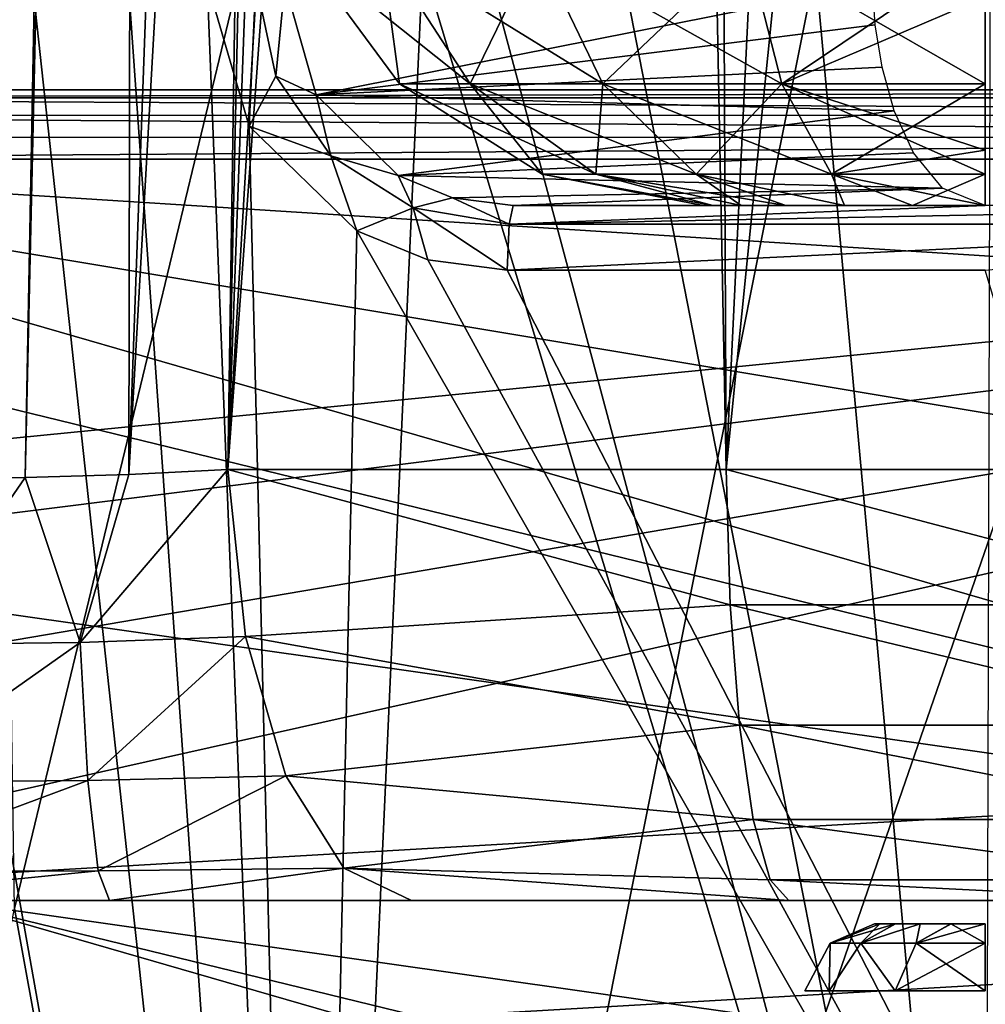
# Model space of a CAD drawing. Header units: millimetres. Extents: x -65 to 65, y -60 to 48.
# Tile 73 of 110: x -4.17 to 0, y 16.55 to 20.8. Entities that reach past the tile are written whole.
import ezdxf

# ---------------------------------------------------------------- set-up
doc = ezdxf.new("R2010")
doc.units = ezdxf.units.MM
doc.header["$LTSCALE"] = 101.851852
for name, color, linetype in [('1', 7, 'CONTINUOUS'), ('123', 7, 'CONTINUOUS'), ('214', 7, 'CONTINUOUS'), ('215', 7, 'CONTINUOUS'), ('291', 7, 'CONTINUOUS'), ('292', 7, 'CONTINUOUS'), ('294', 7, 'CONTINUOUS'), ('299', 7, 'CONTINUOUS'), ('3', 7, 'CONTINUOUS'), ('307', 7, 'CONTINUOUS'), ('310', 7, 'CONTINUOUS'), ('32', 7, 'CONTINUOUS'), ('34', 7, 'CONTINUOUS'), ('349', 7, 'CONTINUOUS'), ('35', 7, 'CONTINUOUS'), ('355', 7, 'CONTINUOUS'), ('46', 7, 'CONTINUOUS'), ('5', 7, 'CONTINUOUS'), ('67', 7, 'CONTINUOUS'), ('69', 7, 'CONTINUOUS'), ('77', 7, 'CONTINUOUS')]:
    doc.layers.add(name, color=color, linetype=linetype)

msp = doc.modelspace()

# ---------------------------------------------------------------- linework, layer by layer
at = {"layer": '1', "color": 7, "linetype": 'Continuous', "true_color": 0xe0f2ff}
for points in [[(-2.0389, 20, 23.2229), (0, 20, 23.3122), (0, 20, 14.2899), (-2.0389, 20, 23.2229)], [(-1.2177, 20, 0), (-1.1762, 20, 0.3152), (-1.1762, 20, -0.3152), (-1.2177, 20, 0)], [(-1.1762, 20, -0.3152), (-1.0545, 20, 0.6088), (-1.0545, 20, -0.6088), (-1.1762, 20, -0.3152)], [(-1.1762, 20, 0.3152), (-1.0545, 20, 0.6088), (-1.1762, 20, -0.3152), (-1.1762, 20, 0.3152)], [(-1.0545, 20, -0.6088), (-0.861, 20, 0.8611), (-0.861, 20, -0.8611), (-1.0545, 20, -0.6088)], [(-1.0545, 20, 0.6088), (-0.861, 20, 0.8611), (-1.0545, 20, -0.6088), (-1.0545, 20, 0.6088)], [(-0.861, 20, -0.8611), (-0.6087, 20, 1.0546), (-0.6087, 20, -1.0546), (-0.861, 20, -0.8611)], [(-0.861, 20, 0.8611), (-0.6087, 20, 1.0546), (-0.861, 20, -0.8611), (-0.861, 20, 0.8611)], [(-0.6087, 20, -1.0546), (-0.3151, 20, 1.1762), (-0.3151, 20, -1.1762), (-0.6087, 20, -1.0546)], [(-0.6087, 20, 1.0546), (-0.3151, 20, 1.1762), (-0.6087, 20, -1.0546), (-0.6087, 20, 1.0546)], [(0, 20, 1.2177), (0, 20, -1.2177), (-0.3151, 20, -1.1762), (0, 20, 1.2177)], [(-0.3151, 20, 1.1762), (0, 20, 1.2177), (-0.3151, 20, -1.1762), (-0.3151, 20, 1.1762)]]:
    msp.add_3dface(points, dxfattribs=at)
at = {"layer": '123', "color": 7, "linetype": 'Continuous', "true_color": 0xe0f2ff}
for points in [[(-0.487, 20.9564, 11.9339), (-3.0249, 20.9564, 23.0533), (-2.8889, 20.4785, 23.1127), (-0.487, 20.9564, 11.9339)], [(-0.487, 20.9564, 11.9339), (-2.8889, 20.4785, 23.1127), (-0.4755, 20.7798, 11.9895), (-0.487, 20.9564, 11.9339)], [(-0.4755, 20.7798, 11.9895), (-2.8889, 20.4785, 23.1127), (-0.4461, 20.5971, 12.1315), (-0.4755, 20.7798, 11.9895)], [(-0.4461, 20.5971, 12.1315), (-2.8889, 20.4785, 23.1127), (-0.3931, 20.4088, 12.388), (-0.4461, 20.5971, 12.1315)], [(-2.8889, 20.4785, 23.1127), (-2.5353, 20.1304, 23.1786), (-0.3931, 20.4088, 12.388), (-2.8889, 20.4785, 23.1127)], [(-0.3931, 20.4088, 12.388), (-2.5353, 20.1304, 23.1786), (-0.3097, 20.2278, 12.7916), (-0.3931, 20.4088, 12.388)], [(-0.3097, 20.2278, 12.7916), (-2.5353, 20.1304, 23.1786), (-0.185, 20.0748, 13.395), (-0.3097, 20.2278, 12.7916)], [(-2.5353, 20.1304, 23.1786), (-2.3005, 20.0341, 23.2049), (-0.185, 20.0748, 13.395), (-2.5353, 20.1304, 23.1786)], [(-2.3005, 20.0341, 23.2049), (-2.0389, 20, 23.2229), (-0.185, 20.0748, 13.395), (-2.3005, 20.0341, 23.2049)], [(-2.0389, 20, 23.2229), (0, 20, 14.2899), (-0.185, 20.0748, 13.395), (-2.0389, 20, 23.2229)]]:
    msp.add_3dface(points, dxfattribs=at)
at = {"layer": '214', "color": 7, "linetype": 'Continuous', "true_color": 0xe0f2ff}
for points in [[(-3.3599, 20.9644, 23.2828), (-3.1788, 20.3431, 23.3523), (-3.1494, 20.9665, 23.2342), (-3.3599, 20.9644, 23.2828)], [(-3.1494, 20.9665, 23.2342), (-3.1788, 20.3431, 23.3523), (-3.0632, 20.5581, 23.2792), (-3.1494, 20.9665, 23.2342)], [(-3.0249, 20.9564, 23.0533), (-3.1494, 20.9665, 23.2342), (-3.0632, 20.5581, 23.2792), (-3.0249, 20.9564, 23.0533)], [(-2.8889, 20.4785, 23.1127), (-3.0249, 20.9564, 23.0533), (-3.0632, 20.5581, 23.2792), (-2.8889, 20.4785, 23.1127)], [(-3.1788, 20.3431, 23.3523), (-2.8256, 20.2143, 23.3356), (-3.0632, 20.5581, 23.2792), (-3.1788, 20.3431, 23.3523)], [(-2.8256, 20.2143, 23.3356), (-2.8889, 20.4785, 23.1127), (-3.0632, 20.5581, 23.2792), (-2.8256, 20.2143, 23.3356)], [(-2.5353, 20.1304, 23.1786), (-2.8889, 20.4785, 23.1127), (-2.8256, 20.2143, 23.3356), (-2.5353, 20.1304, 23.1786)], [(-3.1788, 20.3431, 23.3523), (-2.7141, 19.8906, 23.4429), (-2.8256, 20.2143, 23.3356), (-3.1788, 20.3431, 23.3523)], [(-2.7141, 19.8906, 23.4429), (-2.4713, 19.99, 23.3893), (-2.8256, 20.2143, 23.3356), (-2.7141, 19.8906, 23.4429)], [(-2.4713, 19.99, 23.3893), (-2.5353, 20.1304, 23.1786), (-2.8256, 20.2143, 23.3356), (-2.4713, 19.99, 23.3893)], [(-2.3005, 20.0341, 23.2049), (-2.5353, 20.1304, 23.1786), (-2.4713, 19.99, 23.3893), (-2.3005, 20.0341, 23.2049)], [(-2.0568, 19.9195, 23.4266), (-2.3005, 20.0341, 23.2049), (-2.4713, 19.99, 23.3893), (-2.0568, 19.9195, 23.4266)], [(-2.0389, 20, 23.2229), (-2.3005, 20.0341, 23.2049), (-2.0568, 19.9195, 23.4266), (-2.0389, 20, 23.2229)], [(-2.7141, 19.8906, 23.4429), (-2.4067, 19.7654, 23.4854), (-2.4713, 19.99, 23.3893), (-2.7141, 19.8906, 23.4429)], [(-2.0651, 19.7211, 23.521), (-2.0568, 19.9195, 23.4266), (-2.4713, 19.99, 23.3893), (-2.0651, 19.7211, 23.521)], [(-2.4067, 19.7654, 23.4854), (-2.0651, 19.7211, 23.521), (-2.4713, 19.99, 23.3893), (-2.4067, 19.7654, 23.4854)]]:
    msp.add_3dface(points, dxfattribs=at)
at = {"layer": '215', "color": 7, "linetype": 'Continuous', "true_color": 0xe0f2ff}
for points in [[(2.0389, 20, 23.2229), (0, 20, 23.3122), (-2.0568, 19.9195, 23.4266), (2.0389, 20, 23.2229)], [(2.0389, 20, 23.2229), (-2.0568, 19.9195, 23.4266), (2.0568, 19.9195, 23.4266), (2.0389, 20, 23.2229)], [(0, 20, 23.3122), (-2.0389, 20, 23.2229), (-2.0568, 19.9195, 23.4266), (0, 20, 23.3122)], [(-2.0651, 19.7211, 23.521), (0, 19.7211, 23.6115), (2.0568, 19.9195, 23.4266), (-2.0651, 19.7211, 23.521)], [(-2.0568, 19.9195, 23.4266), (-2.0651, 19.7211, 23.521), (2.0568, 19.9195, 23.4266), (-2.0568, 19.9195, 23.4266)]]:
    msp.add_3dface(points, dxfattribs=at)
at = {"layer": '291', "linetype": 'Continuous'}
for points in [[(4.5, 17, -26.3), (4.7557, 18.3132, -26.3), (-6.5823, 20.2, -26.3), (4.5, 17, -26.3)], [(-5.4853, 19.4344, -26.3), (4.5, 17, -26.3), (-6.5823, 20.2, -26.3), (-5.4853, 19.4344, -26.3)], [(5.4853, 19.4344, -26.3), (6.5823, 20.2, -26.3), (-6.5823, 20.2, -26.3), (5.4853, 19.4344, -26.3)], [(4.7557, 18.3132, -26.3), (5.4853, 19.4344, -26.3), (-6.5823, 20.2, -26.3), (4.7557, 18.3132, -26.3)], [(-4.7557, 18.3132, -26.3), (4.5, 17, -26.3), (-5.4853, 19.4344, -26.3), (-4.7557, 18.3132, -26.3)], [(-4.5, 17, -26.3), (4.5, 17, -26.3), (-4.7557, 18.3132, -26.3), (-4.5, 17, -26.3)], [(-4.7557, 15.6868, -26.3), (6.5823, 13.8, -26.3), (-4.5, 17, -26.3), (-4.7557, 15.6868, -26.3)], [(4.7557, 15.6868, -26.3), (4.5, 17, -26.3), (-4.5, 17, -26.3), (4.7557, 15.6868, -26.3)], [(5.4853, 14.5656, -26.3), (4.7557, 15.6868, -26.3), (-4.5, 17, -26.3), (5.4853, 14.5656, -26.3)], [(6.5823, 13.8, -26.3), (5.4853, 14.5656, -26.3), (-4.5, 17, -26.3), (6.5823, 13.8, -26.3)]]:
    msp.add_3dface(points, dxfattribs=at)
at = {"layer": '292', "linetype": 'Continuous'}
for points in [[(8, 20.2, -28.1), (-7.6217, 18.6574, -28.1), (-8, 20.2, -28.1), (8, 20.2, -28.1)], [(-6.9401, 18.3291, -28.1), (-7.6217, 18.6574, -28.1), (8, 20.2, -28.1), (-6.9401, 18.3291, -28.1)], [(-6.4684, 17.7376, -28.1), (-6.9401, 18.3291, -28.1), (8, 20.2, -28.1), (-6.4684, 17.7376, -28.1)], [(-6.3, 17, -28.1), (-6.4684, 17.7376, -28.1), (8, 20.2, -28.1), (-6.3, 17, -28.1)], [(6.4684, 17.7376, -28.1), (-6.3, 17, -28.1), (8, 20.2, -28.1), (6.4684, 17.7376, -28.1)], [(6.3, 17, -28.1), (-6.3, 17, -28.1), (6.4684, 17.7376, -28.1), (6.3, 17, -28.1)], [(-6.4684, 16.2624, -28.1), (6.3, 17, -28.1), (-8, 13.8, -28.1), (-6.4684, 16.2624, -28.1)], [(6.3, 17, -28.1), (6.4684, 16.2624, -28.1), (-8, 13.8, -28.1), (6.3, 17, -28.1)], [(-6.4684, 16.2624, -28.1), (-6.3, 17, -28.1), (6.3, 17, -28.1), (-6.4684, 16.2624, -28.1)]]:
    msp.add_3dface(points, dxfattribs=at)
at = {"layer": '294', "linetype": 'Continuous'}
for points in [[(8, 20.5, -26.6), (-8, 20.5, -27.8), (-8, 20.5, -26.6), (8, 20.5, -26.6)], [(8, 20.5, -27.8), (-8, 20.5, -27.8), (8, 20.5, -26.6), (8, 20.5, -27.8)]]:
    msp.add_3dface(points, dxfattribs=at)
at = {"layer": '299', "linetype": 'Continuous'}
for points in [[(8, 20.5, -26.6), (-8, 20.5, -26.6), (-7.5101, 20.4655, -26.4604), (8, 20.5, -26.6)], [(7.5115, 20.4657, -26.4608), (8, 20.5, -26.6), (-7.5101, 20.4655, -26.4604), (7.5115, 20.4657, -26.4608)], [(7.1298, 20.3901, -26.3679), (7.5115, 20.4657, -26.4608), (-7.5101, 20.4655, -26.4604), (7.1298, 20.3901, -26.3679)], [(7.1298, 20.3901, -26.3679), (-7.5101, 20.4655, -26.4604), (-7.1247, 20.3888, -26.3669), (7.1298, 20.3901, -26.3679)], [(6.8205, 20.2953, -26.3155), (7.1298, 20.3901, -26.3679), (-7.1247, 20.3888, -26.3669), (6.8205, 20.2953, -26.3155)], [(6.8205, 20.2953, -26.3155), (-7.1247, 20.3888, -26.3669), (-6.818, 20.2944, -26.3152), (6.8205, 20.2953, -26.3155)], [(-6.5823, 20.2, -26.3), (6.8205, 20.2953, -26.3155), (-6.818, 20.2944, -26.3152), (-6.5823, 20.2, -26.3)], [(-6.5823, 20.2, -26.3), (6.5823, 20.2, -26.3), (6.8205, 20.2953, -26.3155), (-6.5823, 20.2, -26.3)]]:
    msp.add_3dface(points, dxfattribs=at)
at = {"layer": '3', "color": 7, "linetype": 'Continuous', "true_color": 0xe0f2ff}
for points in [[(-5.1155, 17, -5.5474), (-3.7814, 17, -5.4161), (-5.2657, 17, 18.9153), (-5.1155, 17, -5.5474)], [(-3.7814, 17, -5.4161), (-2.4786, 17, -5.7342), (-5.2657, 17, 18.9153), (-3.7814, 17, -5.4161)], [(-5.2657, 17, 18.9153), (-0.8487, 17, -6.189), (-0.0002, 17, 19.6346), (-5.2657, 17, 18.9153)], [(-2.4786, 17, -5.7342), (-0.8487, 17, -6.189), (-5.2657, 17, 18.9153), (-2.4786, 17, -5.7342)], [(-0.8487, 17, -6.189), (0.847, 17, -6.1893), (-0.0002, 17, 19.6346), (-0.8487, 17, -6.189)], [(3.7813, 17, -5.4161), (5.1152, 17, -5.5474), (-0.0002, 17, 19.6346), (3.7813, 17, -5.4161)], [(-0.0002, 17, 19.6346), (5.1152, 17, -5.5474), (5.2655, 17, 18.9154), (-0.0002, 17, 19.6346)], [(2.4787, 17, -5.7342), (3.7813, 17, -5.4161), (-0.0002, 17, 19.6346), (2.4787, 17, -5.7342)], [(0.847, 17, -6.1893), (2.4787, 17, -5.7342), (-0.0002, 17, 19.6346), (0.847, 17, -6.1893)]]:
    msp.add_3dface(points, dxfattribs=at)
at = {"layer": '307', "linetype": 'Continuous'}
for points in [[(-0.425, 17, -11.7361), (-13.8564, 17, -13), (-0.7361, 17, -11.425), (-0.425, 17, -11.7361)], [(13.8564, 17, -13), (-13.8564, 17, -13), (0, 17, -11.85), (13.8564, 17, -13)], [(-13.8564, 17, -13), (-2.5898, 17, 18.8227), (-0.85, 17, -11), (-13.8564, 17, -13)], [(-2.5898, 17, 18.8227), (-13.8564, 17, -13), (-8.7902, 17, 5.075), (-2.5898, 17, 18.8227)], [(-13.8564, 17, -13), (-0.85, 17, -11), (-0.7361, 17, -11.425), (-13.8564, 17, -13)], [(0, 17, -11.85), (-13.8564, 17, -13), (-0.425, 17, -11.7361), (0, 17, -11.85)], [(-8.6763, 17, 5.5), (-2.5898, 17, 18.8227), (-8.7902, 17, 5.075), (-8.6763, 17, 5.5)], [(-7.5766, 17, 17.424), (-2.5898, 17, 18.8227), (-8.6763, 17, 5.5), (-7.5766, 17, 17.424)], [(-2.5898, 17, 18.8227), (2.5897, 17, 18.8227), (-0.85, 17, -11), (-2.5898, 17, 18.8227)], [(-0.85, 17, -11), (2.5897, 17, 18.8227), (-0.7361, 17, -10.575), (-0.85, 17, -11)], [(-0.7361, 17, -10.575), (2.5897, 17, 18.8227), (-0.425, 17, -10.2639), (-0.7361, 17, -10.575)], [(-0.425, 17, -10.2639), (2.5897, 17, 18.8227), (0, 17, -10.15), (-0.425, 17, -10.2639)]]:
    msp.add_3dface(points, dxfattribs=at)
at = {"layer": '310', "linetype": 'Continuous'}
for points in [[(-13.8564, 17, -13), (13.8564, 17, -13), (-13.8564, 16, -13), (-13.8564, 17, -13)], [(13.8564, 17, -13), (13.8564, 16, -13), (-13.8564, 16, -13), (13.8564, 17, -13)]]:
    msp.add_3dface(points, dxfattribs=at)
at = {"layer": '32', "color": 7, "linetype": 'Continuous', "true_color": 0xe0f2ff}
for points in [[(-6.0439, 38.7023, 21.4394), (-6.5357, 30.2529, 21.9162), (-2.9282, 10.0376, 24.1161), (-6.0439, 38.7023, 21.4394)], [(-4.9567, 38.7023, 21.7166), (-6.0439, 38.7023, 21.4394), (-2.9282, 10.0376, 24.1161), (-4.9567, 38.7023, 21.7166)], [(-3.3599, 20.9644, 23.2828), (-4.9567, 38.7023, 21.7166), (-2.9282, 10.0376, 24.1161), (-3.3599, 20.9644, 23.2828)], [(-6.5357, 30.2529, 21.9162), (-7.0749, 20.9644, 22.4348), (-2.9282, 10.0376, 24.1161), (-6.5357, 30.2529, 21.9162)], [(-7.0749, 20.9644, 22.4348), (-7.2723, 20.3363, 22.4181), (-2.9282, 10.0376, 24.1161), (-7.0749, 20.9644, 22.4348)], [(-3.1788, 20.3431, 23.3523), (-3.3599, 20.9644, 23.2828), (-2.9282, 10.0376, 24.1161), (-3.1788, 20.3431, 23.3523)], [(-7.2723, 20.3363, 22.4181), (-7.7327, 19.8868, 22.297), (-2.9282, 10.0376, 24.1161), (-7.2723, 20.3363, 22.4181)], [(-2.7141, 19.8906, 23.4429), (-3.1788, 20.3431, 23.3523), (-2.9282, 10.0376, 24.1161), (-2.7141, 19.8906, 23.4429)], [(-7.7327, 19.8868, 22.297), (-8.0283, 19.7636, 22.2015), (-2.9282, 10.0376, 24.1161), (-7.7327, 19.8868, 22.297)], [(2.9282, 10.0376, 24.1161), (-2.7141, 19.8906, 23.4429), (-2.9282, 10.0376, 24.1161), (2.9282, 10.0376, 24.1161)], [(-2.4067, 19.7654, 23.4854), (-2.7141, 19.8906, 23.4429), (2.9282, 10.0376, 24.1161), (-2.4067, 19.7654, 23.4854)], [(-2.0651, 19.7211, 23.521), (-2.4067, 19.7654, 23.4854), (2.9282, 10.0376, 24.1161), (-2.0651, 19.7211, 23.521)], [(-8.0283, 19.7636, 22.2015), (-8.3448, 19.7211, 22.0877), (-2.9282, 10.0376, 24.1161), (-8.0283, 19.7636, 22.2015)], [(-2.9282, 10.0376, 24.1161), (-8.3448, 19.7211, 22.0877), (-8.6145, 10.0376, 22.7146), (-2.9282, 10.0376, 24.1161)], [(0, 19.7211, 23.6115), (-2.0651, 19.7211, 23.521), (2.9282, 10.0376, 24.1161), (0, 19.7211, 23.6115)]]:
    msp.add_3dface(points, dxfattribs=at)
at = {"layer": '34', "color": 7, "linetype": 'Continuous', "true_color": 0xe0f2ff}
for points in [[(-2.2492, 25.0258, -23.1289), (-4.1928, 16.9656, -23.4333), (-4.3303, 26.0568, -22.757), (-2.2492, 25.0258, -23.1289)], [(-4.1928, 16.9656, -23.4333), (-2.2492, 25.0258, -23.1289), (-2.9282, 10.0376, -24.1161), (-4.1928, 16.9656, -23.4333)], [(-0.0022, 24.6815, -23.2622), (2.251, 25.0264, -23.1287), (-2.9282, 10.0376, -24.1161), (-0.0022, 24.6815, -23.2622)], [(-2.9282, 10.0376, -24.1161), (2.251, 25.0264, -23.1287), (2.9282, 10.0376, -24.1161), (-2.9282, 10.0376, -24.1161)], [(-2.2492, 25.0258, -23.1289), (-0.0022, 24.6815, -23.2622), (-2.9282, 10.0376, -24.1161), (-2.2492, 25.0258, -23.1289)], [(-4.4876, 15.5249, -23.4819), (-4.1928, 16.9656, -23.4333), (-2.9282, 10.0376, -24.1161), (-4.4876, 15.5249, -23.4819)]]:
    msp.add_3dface(points, dxfattribs=at)
at = {"layer": '349', "color": 254, "linetype": 'Continuous', "true_color": 0xe3e3e3}
for points in [[(-0.4789, 16.9, -11.0002), (-0.4555, 16.9, -10.8523), (-0.4554, 16.9, -11.1481), (-0.4789, 16.9, -11.0002)], [(-0.4555, 16.9, -10.8523), (-0.3877, 16.9, -10.7189), (-0.4554, 16.9, -11.1481), (-0.4555, 16.9, -10.8523)], [(-0.4554, 16.9, -11.1481), (-0.3877, 16.9, -10.7189), (-0.3874, 16.9, -11.2814), (-0.4554, 16.9, -11.1481)], [(-0.3877, 16.9, -10.7189), (-0.2819, 16.9, -10.6129), (-0.3874, 16.9, -11.2814), (-0.3877, 16.9, -10.7189)], [(-0.3874, 16.9, -11.2814), (-0.2819, 16.9, -10.6129), (-0.2814, 16.9, -11.3874), (-0.3874, 16.9, -11.2814)], [(-0.2819, 16.9, -10.6129), (-0.1485, 16.9, -10.5447), (-0.2814, 16.9, -11.3874), (-0.2819, 16.9, -10.6129)], [(-0.2814, 16.9, -11.3874), (-0.1485, 16.9, -10.5447), (-0.1481, 16.9, -11.4554), (-0.2814, 16.9, -11.3874)], [(-0.1485, 16.9, -10.5447), (0, 16.9, -10.5211), (-0.1481, 16.9, -11.4554), (-0.1485, 16.9, -10.5447)], [(-0.1481, 16.9, -11.4554), (0, 16.9, -10.5211), (0, 16.9, -11.4789), (-0.1481, 16.9, -11.4554)]]:
    msp.add_3dface(points, dxfattribs=at)
at = {"layer": '35', "color": 7, "linetype": 'Continuous', "true_color": 0xe0f2ff}
for points in [[(-5.2589, 13, -19.6263), (0, 13, -20.3187), (-4.8484, 29.0419, -18.8649), (-5.2589, 13, -19.6263)], [(-4.8484, 29.0419, -18.8649), (0, 13, -20.3187), (-3.9885, 27.8977, -19.1265), (-4.8484, 29.0419, -18.8649)], [(-3.9885, 27.8977, -19.1265), (0, 13, -20.3187), (-2.7201, 26.9153, -19.3997), (-3.9885, 27.8977, -19.1265)], [(-2.7201, 26.9153, -19.3997), (0, 13, -20.3187), (-1.2183, 26.3325, -19.5821), (-2.7201, 26.9153, -19.3997)], [(-1.2183, 26.3325, -19.5821), (0, 13, -20.3187), (0.0363, 26.1956, -19.6271), (-1.2183, 26.3325, -19.5821)]]:
    msp.add_3dface(points, dxfattribs=at)
at = {"layer": '355', "color": 254, "linetype": 'Continuous', "true_color": 0xe3e3e3}
for points in [[(-0.4555, 16.9, -10.8523), (-0.4789, 16.9, -11.0002), (-0.67, 16.8158, -10.8471), (-0.4555, 16.9, -10.8523)], [(-0.67, 16.8158, -11.1529), (-0.3874, 16.9, -11.2814), (-0.5373, 16.8158, -11.4285), (-0.67, 16.8158, -11.1529)], [(-0.4554, 16.9, -11.1481), (-0.3874, 16.9, -11.2814), (-0.67, 16.8158, -11.1529), (-0.4554, 16.9, -11.1481)], [(-0.67, 16.8158, -10.8471), (-0.4789, 16.9, -11.0002), (-0.67, 16.8158, -11.1529), (-0.67, 16.8158, -10.8471)], [(-0.4789, 16.9, -11.0002), (-0.4554, 16.9, -11.1481), (-0.67, 16.8158, -11.1529), (-0.4789, 16.9, -11.0002)], [(-0.5373, 16.8158, -10.5715), (-0.4555, 16.9, -10.8523), (-0.67, 16.8158, -10.8471), (-0.5373, 16.8158, -10.5715)], [(-0.2819, 16.9, -10.6129), (-0.3877, 16.9, -10.7189), (-0.5373, 16.8158, -10.5715), (-0.2819, 16.9, -10.6129)], [(-0.2982, 16.8158, -10.3808), (-0.2819, 16.9, -10.6129), (-0.5373, 16.8158, -10.5715), (-0.2982, 16.8158, -10.3808)], [(-0.3877, 16.9, -10.7189), (-0.4555, 16.9, -10.8523), (-0.5373, 16.8158, -10.5715), (-0.3877, 16.9, -10.7189)], [(-0.5373, 16.8158, -11.4285), (-0.2814, 16.9, -11.3874), (-0.2982, 16.8158, -11.6192), (-0.5373, 16.8158, -11.4285)], [(-0.3874, 16.9, -11.2814), (-0.2814, 16.9, -11.3874), (-0.5373, 16.8158, -11.4285), (-0.3874, 16.9, -11.2814)], [(0, 16.9, -11.4789), (0, 16.8158, -11.6873), (-0.2982, 16.8158, -11.6192), (0, 16.9, -11.4789)], [(-0.1485, 16.9, -10.5447), (-0.2819, 16.9, -10.6129), (-0.2982, 16.8158, -10.3808), (-0.1485, 16.9, -10.5447)], [(0, 16.8158, -10.3127), (-0.1485, 16.9, -10.5447), (-0.2982, 16.8158, -10.3808), (0, 16.8158, -10.3127)], [(-0.1481, 16.9, -11.4554), (0, 16.9, -11.4789), (-0.2982, 16.8158, -11.6192), (-0.1481, 16.9, -11.4554)], [(-0.2814, 16.9, -11.3874), (-0.1481, 16.9, -11.4554), (-0.2982, 16.8158, -11.6192), (-0.2814, 16.9, -11.3874)], [(0, 16.9, -10.5211), (-0.1485, 16.9, -10.5447), (0, 16.8158, -10.3127), (0, 16.9, -10.5211)], [(-0.6744, 16.6105, -10.6107), (-0.67, 16.8158, -10.8471), (-0.7787, 16.6105, -11), (-0.6744, 16.6105, -10.6107)], [(-0.67, 16.8158, -10.8471), (-0.67, 16.8158, -11.1529), (-0.7787, 16.6105, -11), (-0.67, 16.8158, -10.8471)], [(-0.7787, 16.6105, -11), (-0.67, 16.8158, -11.1529), (-0.6744, 16.6105, -11.3893), (-0.7787, 16.6105, -11)], [(-0.67, 16.8158, -11.1529), (-0.5373, 16.8158, -11.4285), (-0.6744, 16.6105, -11.3893), (-0.67, 16.8158, -11.1529)], [(-0.6744, 16.6105, -11.3893), (-0.5373, 16.8158, -11.4285), (-0.3893, 16.6105, -11.6744), (-0.6744, 16.6105, -11.3893)], [(-0.3893, 16.6105, -10.3256), (-0.5373, 16.8158, -10.5715), (-0.6744, 16.6105, -10.6107), (-0.3893, 16.6105, -10.3256)], [(-0.5373, 16.8158, -10.5715), (-0.67, 16.8158, -10.8471), (-0.6744, 16.6105, -10.6107), (-0.5373, 16.8158, -10.5715)], [(-0.2982, 16.8158, -10.3808), (-0.5373, 16.8158, -10.5715), (-0.3893, 16.6105, -10.3256), (-0.2982, 16.8158, -10.3808)], [(-0.5373, 16.8158, -11.4285), (-0.2982, 16.8158, -11.6192), (-0.3893, 16.6105, -11.6744), (-0.5373, 16.8158, -11.4285)], [(0, 16.6105, -10.2213), (-0.2982, 16.8158, -10.3808), (-0.3893, 16.6105, -10.3256), (0, 16.6105, -10.2213)], [(-0.2982, 16.8158, -11.6192), (0, 16.8158, -11.6873), (-0.3893, 16.6105, -11.6744), (-0.2982, 16.8158, -11.6192)], [(0, 16.8158, -11.6873), (0, 16.6105, -11.7787), (-0.3893, 16.6105, -11.6744), (0, 16.8158, -11.6873)], [(0, 16.6105, -10.2213), (0, 16.8158, -10.3127), (-0.2982, 16.8158, -10.3808), (0, 16.6105, -10.2213)]]:
    msp.add_3dface(points, dxfattribs=at)
at = {"layer": '46', "color": 7, "linetype": 'Continuous', "true_color": 0xe0f2ff}
for points in [[(-2.9663, 21.1168, 0.523), (-2.5303, 20.5259, -0.4462), (-2.9663, 21.1168, -0.523), (-2.9663, 21.1168, 0.523)], [(-2.5303, 20.5259, -0.4462), (-2.2252, 20.5259, -1.2847), (-2.9663, 21.1168, -0.523), (-2.5303, 20.5259, -0.4462)], [(-2.6085, 21.1168, 1.506), (-2.5303, 20.5259, 0.4462), (-2.9663, 21.1168, 0.523), (-2.6085, 21.1168, 1.506)], [(-2.5303, 20.5259, 0.4462), (-2.5303, 20.5259, -0.4462), (-2.9663, 21.1168, 0.523), (-2.5303, 20.5259, 0.4462)], [(-2.9663, 21.1168, -0.523), (-2.2252, 20.5259, -1.2847), (-2.6085, 21.1168, -1.506), (-2.9663, 21.1168, -0.523)], [(-2.2252, 20.5259, -1.2847), (-1.6516, 20.5259, -1.9683), (-2.6085, 21.1168, -1.506), (-2.2252, 20.5259, -1.2847)], [(-2.2252, 20.5259, 1.2847), (-2.5303, 20.5259, 0.4462), (-2.6085, 21.1168, 1.506), (-2.2252, 20.5259, 1.2847)], [(-1.9361, 21.1168, 2.3074), (-2.2252, 20.5259, 1.2847), (-2.6085, 21.1168, 1.506), (-1.9361, 21.1168, 2.3074)], [(-2.6085, 21.1168, -1.506), (-1.6516, 20.5259, -1.9683), (-1.9361, 21.1168, -2.3074), (-2.6085, 21.1168, -1.506)], [(-1.6516, 20.5259, 1.9683), (-2.2252, 20.5259, 1.2847), (-1.9361, 21.1168, 2.3074), (-1.6516, 20.5259, 1.9683)], [(-1.6516, 20.5259, -1.9683), (-0.8788, 20.5259, -2.4144), (-1.9361, 21.1168, -2.3074), (-1.6516, 20.5259, -1.9683)], [(-1.9361, 21.1168, -2.3074), (-0.8788, 20.5259, -2.4144), (-1.0302, 21.1168, -2.8304), (-1.9361, 21.1168, -2.3074)], [(-1.0302, 21.1168, 2.8304), (-1.6516, 20.5259, 1.9683), (-1.9361, 21.1168, 2.3074), (-1.0302, 21.1168, 2.8304)], [(-0.8788, 20.5259, 2.4144), (-1.6516, 20.5259, 1.9683), (-1.0302, 21.1168, 2.8304), (-0.8788, 20.5259, 2.4144)], [(-0.8788, 20.5259, -2.4144), (0, 20.5259, -2.5694), (-1.0302, 21.1168, -2.8304), (-0.8788, 20.5259, -2.4144)], [(-1.0302, 21.1168, -2.8304), (0, 20.5259, -2.5694), (0, 20.901, -2.8886), (-1.0302, 21.1168, -2.8304)], [(0, 21.1168, 3.0121), (-0.8788, 20.5259, 2.4144), (-1.0302, 21.1168, 2.8304), (0, 21.1168, 3.0121)], [(0, 20.901, 2.8886), (-0.8788, 20.5259, 2.4144), (0, 21.1168, 3.0121), (0, 20.901, 2.8886)], [(0, 20.5259, 2.5694), (-0.8788, 20.5259, 2.4144), (0, 20.901, 2.8886), (0, 20.5259, 2.5694)], [(-2.5303, 20.5259, -0.4462), (-1.6823, 20.136, -0.9713), (-2.2252, 20.5259, -1.2847), (-2.5303, 20.5259, -0.4462)], [(-2.5303, 20.5259, 0.4462), (-1.913, 20.136, -0.3373), (-2.5303, 20.5259, -0.4462), (-2.5303, 20.5259, 0.4462)], [(-1.913, 20.136, -0.3373), (-1.6823, 20.136, -0.9713), (-2.5303, 20.5259, -0.4462), (-1.913, 20.136, -0.3373)], [(-2.2252, 20.5259, 1.2847), (-1.913, 20.136, 0.3373), (-2.5303, 20.5259, 0.4462), (-2.2252, 20.5259, 1.2847)], [(-1.913, 20.136, 0.3373), (-1.913, 20.136, -0.3373), (-2.5303, 20.5259, 0.4462), (-1.913, 20.136, 0.3373)], [(-1.6823, 20.136, -0.9713), (-1.2486, 20.136, -1.4881), (-2.2252, 20.5259, -1.2847), (-1.6823, 20.136, -0.9713)], [(-1.6516, 20.5259, 1.9683), (-1.6823, 20.136, 0.9713), (-2.2252, 20.5259, 1.2847), (-1.6516, 20.5259, 1.9683)], [(-1.6823, 20.136, 0.9713), (-1.913, 20.136, 0.3373), (-2.2252, 20.5259, 1.2847), (-1.6823, 20.136, 0.9713)], [(-2.2252, 20.5259, -1.2847), (-1.2486, 20.136, -1.4881), (-1.6516, 20.5259, -1.9683), (-2.2252, 20.5259, -1.2847)], [(-1.2486, 20.136, 1.4881), (-1.6823, 20.136, 0.9713), (-1.6516, 20.5259, 1.9683), (-1.2486, 20.136, 1.4881)], [(-0.8788, 20.5259, 2.4144), (-1.2486, 20.136, 1.4881), (-1.6516, 20.5259, 1.9683), (-0.8788, 20.5259, 2.4144)], [(-1.6516, 20.5259, -1.9683), (-0.6644, 20.136, -1.8254), (-0.8788, 20.5259, -2.4144), (-1.6516, 20.5259, -1.9683)], [(-1.2486, 20.136, -1.4881), (-0.6644, 20.136, -1.8254), (-1.6516, 20.5259, -1.9683), (-1.2486, 20.136, -1.4881)], [(-0.6644, 20.136, 1.8254), (-1.2486, 20.136, 1.4881), (-0.8788, 20.5259, 2.4144), (-0.6644, 20.136, 1.8254)], [(0, 20.5259, -2.5694), (-0.8788, 20.5259, -2.4144), (0, 20.2396, -2.1669), (0, 20.5259, -2.5694)], [(0, 20.5259, 2.5694), (-0.6644, 20.136, 1.8254), (-0.8788, 20.5259, 2.4144), (0, 20.5259, 2.5694)], [(-0.8788, 20.5259, -2.4144), (0, 20.136, -1.9425), (0, 20.2396, -2.1669), (-0.8788, 20.5259, -2.4144)], [(-0.6644, 20.136, -1.8254), (0, 20.136, -1.9425), (-0.8788, 20.5259, -2.4144), (-0.6644, 20.136, -1.8254)], [(0, 20.2396, 2.1669), (-0.6644, 20.136, 1.8254), (0, 20.5259, 2.5694), (0, 20.2396, 2.1669)], [(0, 20.136, 1.9425), (-0.6644, 20.136, 1.8254), (0, 20.2396, 2.1669), (0, 20.136, 1.9425)], [(-1.913, 20.136, 0.3373), (-1.2177, 20, 0), (-1.913, 20.136, -0.3373), (-1.913, 20.136, 0.3373)], [(-1.2177, 20, 0), (-1.1762, 20, -0.3152), (-1.913, 20.136, -0.3373), (-1.2177, 20, 0)], [(-1.6823, 20.136, 0.9713), (-1.1762, 20, 0.3152), (-1.913, 20.136, 0.3373), (-1.6823, 20.136, 0.9713)], [(-1.1762, 20, 0.3152), (-1.2177, 20, 0), (-1.913, 20.136, 0.3373), (-1.1762, 20, 0.3152)], [(-1.913, 20.136, -0.3373), (-1.1762, 20, -0.3152), (-1.6823, 20.136, -0.9713), (-1.913, 20.136, -0.3373)], [(-1.2486, 20.136, 1.4881), (-1.0545, 20, 0.6088), (-1.6823, 20.136, 0.9713), (-1.2486, 20.136, 1.4881)], [(-1.0545, 20, 0.6088), (-1.1762, 20, 0.3152), (-1.6823, 20.136, 0.9713), (-1.0545, 20, 0.6088)], [(-1.1762, 20, -0.3152), (-1.0545, 20, -0.6088), (-1.6823, 20.136, -0.9713), (-1.1762, 20, -0.3152)], [(-1.6823, 20.136, -0.9713), (-0.861, 20, -0.8611), (-1.2486, 20.136, -1.4881), (-1.6823, 20.136, -0.9713)], [(-1.0545, 20, -0.6088), (-0.861, 20, -0.8611), (-1.6823, 20.136, -0.9713), (-1.0545, 20, -0.6088)], [(-0.861, 20, 0.8611), (-1.0545, 20, 0.6088), (-1.2486, 20.136, 1.4881), (-0.861, 20, 0.8611)], [(-0.6644, 20.136, 1.8254), (-0.6087, 20, 1.0546), (-1.2486, 20.136, 1.4881), (-0.6644, 20.136, 1.8254)], [(-0.6087, 20, 1.0546), (-0.861, 20, 0.8611), (-1.2486, 20.136, 1.4881), (-0.6087, 20, 1.0546)], [(-1.2486, 20.136, -1.4881), (-0.6087, 20, -1.0546), (-0.6644, 20.136, -1.8254), (-1.2486, 20.136, -1.4881)], [(-0.861, 20, -0.8611), (-0.6087, 20, -1.0546), (-1.2486, 20.136, -1.4881), (-0.861, 20, -0.8611)], [(0, 20.136, 1.9425), (-0.3151, 20, 1.1762), (-0.6644, 20.136, 1.8254), (0, 20.136, 1.9425)], [(-0.3151, 20, 1.1762), (-0.6087, 20, 1.0546), (-0.6644, 20.136, 1.8254), (-0.3151, 20, 1.1762)], [(-0.6644, 20.136, -1.8254), (0, 20, -1.2177), (0, 20.136, -1.9425), (-0.6644, 20.136, -1.8254)], [(-0.3151, 20, -1.1762), (0, 20, -1.2177), (-0.6644, 20.136, -1.8254), (-0.3151, 20, -1.1762)], [(-0.6087, 20, -1.0546), (-0.3151, 20, -1.1762), (-0.6644, 20.136, -1.8254), (-0.6087, 20, -1.0546)], [(0, 20, 1.2177), (-0.3151, 20, 1.1762), (0, 20.136, 1.9425), (0, 20, 1.2177)]]:
    msp.add_3dface(points, dxfattribs=at)
at = {"layer": '5', "color": 7, "linetype": 'Continuous', "true_color": 0xe0f2ff}
for points in [[(-1.2238, 42.1395, -9.7937), (-1.1197, 18.8605, -8.1657), (-1.5744, 42.1035, -9.741), (-1.2238, 42.1395, -9.7937)], [(0, 42.1395, -9.8699), (-1.1197, 18.8605, -8.1657), (-1.2238, 42.1395, -9.7937), (0, 42.1395, -9.8699)], [(1.2238, 42.1395, -9.7937), (-1.1197, 18.8605, -8.1657), (0, 42.1395, -9.8699), (1.2238, 42.1395, -9.7937)], [(1.1175, 18.8605, -8.166), (-1.1197, 18.8605, -8.1657), (1.2238, 42.1395, -9.7937), (1.1175, 18.8605, -8.166)], [(-1.5744, 42.1035, -9.741), (-3.2703, 18.8605, -7.5655), (-1.8992, 41.9977, -9.6754), (-1.5744, 42.1035, -9.741)], [(-1.1197, 18.8605, -8.1657), (-3.2703, 18.8605, -7.5655), (-1.5744, 42.1035, -9.741), (-1.1197, 18.8605, -8.1657)], [(-1.8992, 41.9977, -9.6754), (-3.2703, 18.8605, -7.5655), (-2.4382, 41.5983, -9.5249), (-1.8992, 41.9977, -9.6754)], [(-2.4382, 41.5983, -9.5249), (-3.2703, 18.8605, -7.5655), (-2.7891, 40.9985, -9.3844), (-2.4382, 41.5983, -9.5249)], [(-2.7891, 40.9985, -9.3844), (-3.2703, 18.8605, -7.5655), (-3.1159, 29.1341, -8.4013), (-2.7891, 40.9985, -9.3844)]]:
    msp.add_3dface(points, dxfattribs=at)
at = {"layer": '67', "color": 7, "linetype": 'Continuous', "true_color": 0xe0f2ff}
for points in [[(-3.1952, 18.1403, -7.3917), (-3.2703, 18.8605, -7.5655), (-1.102, 18.2768, -8.0364), (-3.1952, 18.1403, -7.3917)], [(-3.2703, 18.8605, -7.5655), (-1.1197, 18.8605, -8.1657), (-1.102, 18.2768, -8.0364), (-3.2703, 18.8605, -7.5655)], [(-1.1197, 18.8605, -8.1657), (1.1175, 18.8605, -8.166), (1.0998, 18.2768, -8.0367), (-1.1197, 18.8605, -8.1657)], [(-1.102, 18.2768, -8.0364), (-1.1197, 18.8605, -8.1657), (1.0998, 18.2768, -8.0367), (-1.102, 18.2768, -8.0364)], [(-1.0616, 17.7577, -7.7419), (-3.1952, 18.1403, -7.3917), (-1.102, 18.2768, -8.0364), (-1.0616, 17.7577, -7.7419)], [(-1.0616, 17.7577, -7.7419), (-1.102, 18.2768, -8.0364), (1.0595, 17.7577, -7.7422), (-1.0616, 17.7577, -7.7419)], [(1.0595, 17.7577, -7.7422), (-1.102, 18.2768, -8.0364), (1.0998, 18.2768, -8.0367), (1.0595, 17.7577, -7.7422)], [(-3.0201, 17.5378, -6.9867), (-3.1952, 18.1403, -7.3917), (-1.0616, 17.7577, -7.7419), (-3.0201, 17.5378, -6.9867)], [(-1.0022, 17.3498, -7.3085), (-3.0201, 17.5378, -6.9867), (-1.0616, 17.7577, -7.7419), (-1.0022, 17.3498, -7.3085)], [(-1.0022, 17.3498, -7.3085), (-1.0616, 17.7577, -7.7419), (1.0002, 17.3498, -7.3088), (-1.0022, 17.3498, -7.3085)], [(1.0002, 17.3498, -7.3088), (-1.0616, 17.7577, -7.7419), (1.0595, 17.7577, -7.7422), (1.0002, 17.3498, -7.3088)], [(-2.7695, 17.1392, -6.407), (-3.0201, 17.5378, -6.9867), (-1.0022, 17.3498, -7.3085), (-2.7695, 17.1392, -6.407)], [(-0.929, 17.0894, -6.775), (-2.7695, 17.1392, -6.407), (-1.0022, 17.3498, -7.3085), (-0.929, 17.0894, -6.775)], [(0.9272, 17.0894, -6.7752), (-1.0022, 17.3498, -7.3085), (1.0002, 17.3498, -7.3088), (0.9272, 17.0894, -6.7752)], [(-0.929, 17.0894, -6.775), (-1.0022, 17.3498, -7.3085), (0.9272, 17.0894, -6.7752), (-0.929, 17.0894, -6.775)], [(-0.8487, 17, -6.189), (-2.4786, 17, -5.7342), (-2.7695, 17.1392, -6.407), (-0.8487, 17, -6.189)], [(-0.8487, 17, -6.189), (-2.7695, 17.1392, -6.407), (-0.929, 17.0894, -6.775), (-0.8487, 17, -6.189)], [(0.847, 17, -6.1893), (-0.8487, 17, -6.189), (-0.929, 17.0894, -6.775), (0.847, 17, -6.1893)], [(0.847, 17, -6.1893), (-0.929, 17.0894, -6.775), (0.9272, 17.0894, -6.7752), (0.847, 17, -6.1893)]]:
    msp.add_3dface(points, dxfattribs=at)
at = {"layer": '69', "color": 7, "linetype": 'Continuous', "true_color": 0xe0f2ff}
for points in [[(-4.3804, 40.3097, -9.3993), (-3.7382, 40.3075, -9.2148), (-4.5896, 18.8215, -7.4688), (-4.3804, 40.3097, -9.3993)], [(-4.5896, 18.8215, -7.4688), (-3.7382, 40.3075, -9.2148), (-4.1469, 18.826, -7.4002), (-4.5896, 18.8215, -7.4688)], [(-3.7382, 40.3075, -9.2148), (-3.6586, 40.3059, -9.2074), (-4.1469, 18.826, -7.4002), (-3.7382, 40.3075, -9.2148)], [(-4.1469, 18.826, -7.4002), (-3.6586, 40.3059, -9.2074), (-3.6989, 18.8392, -7.4332), (-4.1469, 18.826, -7.4002)], [(-3.6586, 40.3059, -9.2074), (-2.9193, 40.279, -9.292), (-3.6989, 18.8392, -7.4332), (-3.6586, 40.3059, -9.2074)], [(-2.9193, 40.279, -9.292), (-3.1159, 29.1341, -8.4013), (-3.6989, 18.8392, -7.4332), (-2.9193, 40.279, -9.292)], [(-3.1159, 29.1341, -8.4013), (-3.2703, 18.8605, -7.5655), (-3.6989, 18.8392, -7.4332), (-3.1159, 29.1341, -8.4013)]]:
    msp.add_3dface(points, dxfattribs=at)
at = {"layer": '77', "color": 7, "linetype": 'Continuous', "true_color": 0xe0f2ff}
for points in [[(-4.1469, 18.826, -7.4002), (-3.6989, 18.8392, -7.4332), (-3.9081, 18.1142, -7.2047), (-4.1469, 18.826, -7.4002)], [(-3.2703, 18.8605, -7.5655), (-3.1952, 18.1403, -7.3917), (-3.9081, 18.1142, -7.2047), (-3.2703, 18.8605, -7.5655)], [(-3.6989, 18.8392, -7.4332), (-3.2703, 18.8605, -7.5655), (-3.9081, 18.1142, -7.2047), (-3.6989, 18.8392, -7.4332)], [(-4.6435, 18.1052, -7.2727), (-4.1469, 18.826, -7.4002), (-3.9081, 18.1142, -7.2047), (-4.6435, 18.1052, -7.2727)], [(-4.5896, 18.8215, -7.4688), (-4.1469, 18.826, -7.4002), (-4.6435, 18.1052, -7.2727), (-4.5896, 18.8215, -7.4688)], [(-4.7631, 17.5114, -6.8358), (-3.9081, 18.1142, -7.2047), (-3.8762, 17.5182, -6.7559), (-4.7631, 17.5114, -6.8358)], [(-4.6435, 18.1052, -7.2727), (-3.9081, 18.1142, -7.2047), (-4.7631, 17.5114, -6.8358), (-4.6435, 18.1052, -7.2727)], [(-3.9081, 18.1142, -7.2047), (-3.1952, 18.1403, -7.3917), (-3.8762, 17.5182, -6.7559), (-3.9081, 18.1142, -7.2047)], [(-3.1952, 18.1403, -7.3917), (-3.0201, 17.5378, -6.9867), (-3.8762, 17.5182, -6.7559), (-3.1952, 18.1403, -7.3917)], [(-4.9319, 17.1252, -6.2193), (-4.7631, 17.5114, -6.8358), (-3.8762, 17.5182, -6.7559), (-4.9319, 17.1252, -6.2193)], [(-3.8311, 17.1287, -6.1202), (-4.9319, 17.1252, -6.2193), (-3.8762, 17.5182, -6.7559), (-3.8311, 17.1287, -6.1202)], [(-3.0201, 17.5378, -6.9867), (-3.8311, 17.1287, -6.1202), (-3.8762, 17.5182, -6.7559), (-3.0201, 17.5378, -6.9867)], [(-3.0201, 17.5378, -6.9867), (-2.7695, 17.1392, -6.407), (-3.8311, 17.1287, -6.1202), (-3.0201, 17.5378, -6.9867)], [(-2.7695, 17.1392, -6.407), (-3.7814, 17, -5.4161), (-3.8311, 17.1287, -6.1202), (-2.7695, 17.1392, -6.407)], [(-2.4786, 17, -5.7342), (-3.7814, 17, -5.4161), (-2.7695, 17.1392, -6.407), (-2.4786, 17, -5.7342)], [(-3.7814, 17, -5.4161), (-5.1155, 17, -5.5474), (-3.8311, 17.1287, -6.1202), (-3.7814, 17, -5.4161)], [(-3.8311, 17.1287, -6.1202), (-5.1155, 17, -5.5474), (-4.9319, 17.1252, -6.2193), (-3.8311, 17.1287, -6.1202)]]:
    msp.add_3dface(points, dxfattribs=at)

doc.saveas('drawing.dxf')
